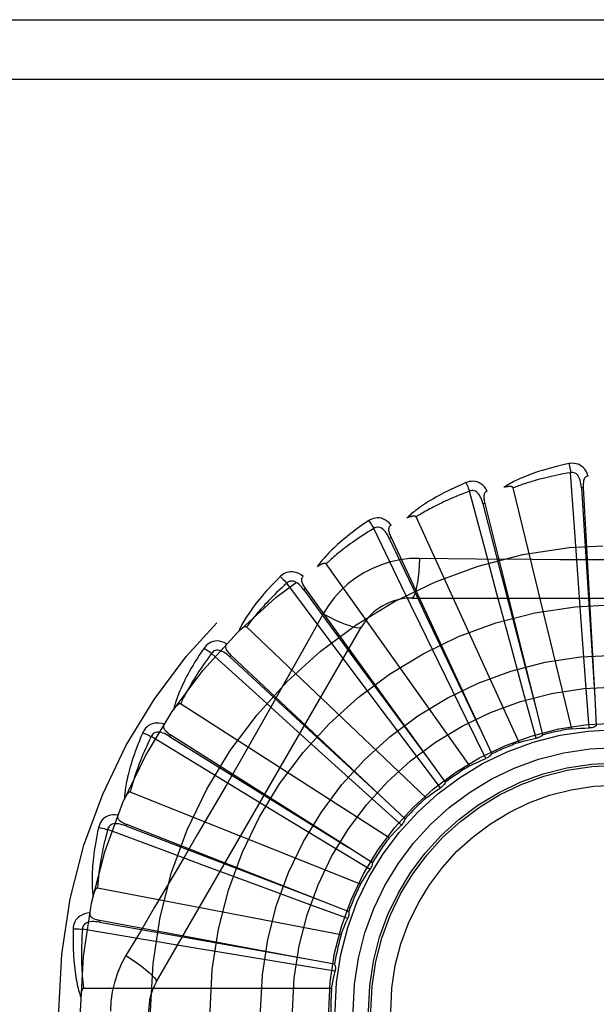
# Model space of a CAD drawing. Header units: inches. Extents: x 0 to 200, y 0 to 129.
# Tile 192 of 256: x 82.599 to 82.89, y 89.314 to 89.811. Entities that reach past the tile are written whole.
import ezdxf

# ---------------------------------------------------------------- set-up
doc = ezdxf.new("R2010")
doc.units = ezdxf.units.IN
doc.header["$LTSCALE"] = 11
doc.header["$MEASUREMENT"] = 0
doc.linetypes.add('HIDDEN', pattern=[0.2, 0.1, -0.1])
doc.layers.add('RIGHTHAND_DOOR_ASSEMBLY', color=7, linetype='CONTINUOUS')

msp = doc.modelspace()

# ---------------------------------------------------------------- linework, layer by layer
at = {"layer": 'RIGHTHAND_DOOR_ASSEMBLY', "color": 8, "linetype": 'HIDDEN'}
for p, q in [((82.4165536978, 89.8108016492), (83.4785536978, 89.8108016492)), ((82.4165536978, 89.7808016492), (83.5085536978, 89.7808016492)), ((82.8790072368, 89.55012442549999), (82.8767462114, 89.58234131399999)), ((82.83409544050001, 89.54181648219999), (82.8257781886, 89.57302326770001)), ((82.8772599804, 89.4532405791), (82.8477974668, 89.5746867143)), ((82.8831308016, 89.5748527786), (82.88217263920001, 89.5748002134)), ((82.8831308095, 89.5748526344), (82.8889111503, 89.4689176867)), ((82.83346461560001, 89.5668783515), (82.83253371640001, 89.5666454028)), ((82.8334646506, 89.5668782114), (82.8591888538, 89.4639515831)), ((82.8507151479, 89.4463527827), (82.7988012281, 89.5600284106)), ((82.7915675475, 89.5251590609), (82.77749467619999, 89.5542278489)), ((82.7862051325, 89.54964864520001), (82.7853351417, 89.5492437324)), ((82.78620519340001, 89.5496485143), (82.8309435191, 89.4534502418)), ((82.88052869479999, 89.5288898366), (82.8790072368, 89.55012442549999)), ((82.83960807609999, 89.5212535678), (82.83409544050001, 89.54181648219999)), ((82.8259535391, 89.4345658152), (82.7534645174, 89.5363624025)), ((82.8820981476, 89.507420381), (82.88052869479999, 89.5288898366)), ((82.7529606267, 89.50075420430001), (82.7336407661, 89.526634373)), ((82.7430604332, 89.52378638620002), (82.7422827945, 89.5232241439)), ((82.7422827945, 89.5232241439), (82.7675402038, 89.4888752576)), ((82.7430605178, 89.5237862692), (82.80519600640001, 89.43779320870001)), ((82.80087211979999, 89.5060110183), (82.7915675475, 89.5251590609)), ((82.7966117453, 89.5191350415), (83.0034956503, 89.5191350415)), ((82.8452122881, 89.5004691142), (82.83960807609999, 89.5212535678)), ((82.7520223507, 89.5111124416), (82.7451193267, 89.4987372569)), ((82.8844689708, 89.47564196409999), (82.8820981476, 89.507420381)), ((82.6679107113, 89.3253849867), (82.7713526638, 89.5045517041)), ((82.80387010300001, 89.4183056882), (82.71342592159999, 89.504544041)), ((82.8103085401, 89.486662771), (82.80087211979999, 89.5060110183)), ((82.7657208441, 89.4837130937), (82.7529606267, 89.50075420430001)), ((82.8535543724, 89.46971365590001), (82.8452122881, 89.5004691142)), ((82.71967003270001, 89.4694839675), (82.6958014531, 89.4912401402)), ((82.7055898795, 89.49022630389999), (82.70493269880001, 89.48952705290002)), ((82.70493269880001, 89.48952705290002), (82.7362342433, 89.4605788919)), ((82.7055899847, 89.490226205), (82.7828768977, 89.41754636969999)), ((82.7675402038, 89.4888752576), (82.8052303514, 89.4377465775)), ((82.77864841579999, 89.46650034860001), (82.7657208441, 89.4837130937)), ((82.8243203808, 89.4580418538), (82.8103085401, 89.486662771)), ((82.886146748, 89.45361402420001), (82.8844689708, 89.47564196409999)), ((82.7354247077, 89.45516569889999), (82.71967003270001, 89.4694839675)), ((82.859370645, 89.448401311), (82.8535543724, 89.46971365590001)), ((82.8889111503, 89.4689176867), (82.8896677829, 89.45467845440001)), ((82.7852629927, 89.3981600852), (82.6801325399, 89.4657233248)), ((82.79782358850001, 89.44104840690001), (82.77864841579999, 89.46650034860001)), ((82.8591888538, 89.4639515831), (82.8626266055, 89.4501128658)), ((82.7362342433, 89.4605788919), (82.782919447, 89.41750708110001)), ((82.8340649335, 89.4382153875), (82.8243203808, 89.4580418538)), ((82.7513761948, 89.44071056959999), (82.7354247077, 89.45516569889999)), ((82.8309435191, 89.4534502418), (82.8369381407, 89.44051220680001)), ((82.69289897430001, 89.4324785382), (82.6653443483, 89.4493243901)), ((82.6751477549, 89.45018134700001), (82.6746347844, 89.4493703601)), ((82.6746347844, 89.4493703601), (82.7108491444, 89.4268691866)), ((82.6751478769, 89.4501812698), (82.7647928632, 89.39344149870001)), ((82.7750216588, 89.419347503), (82.7513761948, 89.44071056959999)), ((82.8111442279, 89.4234243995), (82.79782358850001, 89.44104840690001)), ((82.80519600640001, 89.43779320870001), (82.8135308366, 89.4262234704)), ((82.711078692, 89.42140061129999), (82.69289897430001, 89.4324785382)), ((82.7108491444, 89.4268691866), (82.7648420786, 89.39341097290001)), ((82.7708047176, 89.3748571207), (82.6547876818, 89.4213033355)), ((82.7294775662, 89.4102255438), (82.711078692, 89.42140061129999)), ((82.7914369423, 89.4045629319), (82.7750216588, 89.419347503)), ((82.7828768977, 89.41754636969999), (82.7932506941, 89.4077630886)), ((82.7567387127, 89.393723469), (82.7294775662, 89.4102255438)), ((82.652834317, 89.40509884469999), (82.65248409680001, 89.40420543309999)), ((82.65248409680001, 89.40420543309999), (82.6923023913, 89.3889644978)), ((82.6528344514, 89.405098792), (82.7515975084, 89.3663498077)), ((82.6736150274, 89.3910753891), (82.6433702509, 89.4024020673)), ((82.77565534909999, 89.3823126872), (82.7567387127, 89.393723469)), ((82.7647928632, 89.39344149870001), (82.7768306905, 89.38579826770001)), ((82.6935627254, 89.3836381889), (82.6736150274, 89.3910753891)), ((82.6923023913, 89.3889644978), (82.7516516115, 89.3663291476)), ((82.7137440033, 89.3761470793), (82.6935627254, 89.3836381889)), ((82.74363554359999, 89.36510242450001), (82.7137440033, 89.3761470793)), ((82.7610178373, 89.34923902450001), (82.6383073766, 89.37288952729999)), ((82.76436983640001, 89.35747784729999), (82.74363554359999, 89.36510242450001)), ((82.7515975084, 89.3663498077), (82.7648642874, 89.36112287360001)), ((82.6394560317, 89.35660819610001), (82.63928121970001, 89.35566465)), ((82.63928121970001, 89.35566465), (82.681264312, 89.3482348)), ((82.6394561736, 89.3566081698), (82.7437677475, 89.33725046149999)), ((82.662515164, 89.3467709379), (82.6306733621, 89.3521690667)), ((82.681264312, 89.3482348), (82.7438247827, 89.33724041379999)), ((82.6835098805, 89.3432432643), (82.662515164, 89.3467709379)), ((82.7047441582, 89.33970686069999), (82.6835098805, 89.3432432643)), ((82.7361857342, 89.3345188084), (82.7047441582, 89.33970686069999)), ((82.757988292, 89.33095600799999), (82.7361857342, 89.3345188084)), ((82.7437677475, 89.33725046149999), (82.7577839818, 89.3346287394)), ((82.7562560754, 89.3222317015), (82.6312872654, 89.3222317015))]:
    msp.add_line(p, q, dxfattribs=at)
for points in [[(82.8758033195, 89.5869182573), (82.87362412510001, 89.5864503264), (82.8715444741, 89.5859737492), (82.8695659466, 89.5854918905), (82.86768214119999, 89.58500562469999), (82.86588857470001, 89.58451585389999), (82.8641812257, 89.5840240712), (82.86255587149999, 89.5835311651), (82.8610087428, 89.58303852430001), (82.8595358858, 89.58254705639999), (82.8581337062, 89.58205809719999), (82.8567984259, 89.58157257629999), (82.8555266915, 89.5810918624), (82.8543145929, 89.5806175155), (82.8531600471, 89.5801493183), (82.8520601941, 89.5796875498), (82.8510136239, 89.57923158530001), (82.85001866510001, 89.57878053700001), (82.8490734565, 89.5783348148), (82.8481763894, 89.57789411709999), (82.84732514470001, 89.5774592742), (82.8465176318, 89.5770306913), (82.8457515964, 89.5766090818), (82.8450247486, 89.5761956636), (82.84433513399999, 89.5757891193), (82.8436798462, 89.5753880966), (82.8430596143, 89.57499354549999)], [(82.8855489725, 89.58068180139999), (82.8850611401, 89.5819494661), (82.8844898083, 89.58307636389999), (82.8838319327, 89.58407026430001), (82.8830946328, 89.5849214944), (82.8822803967, 89.5856300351), (82.88140086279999, 89.586195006), (82.8804579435, 89.5866154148), (82.8794843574, 89.5869024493), (82.8785048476, 89.58705639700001), (82.8775468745, 89.5871014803), (82.8766504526, 89.58705661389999), (82.8758033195, 89.5869182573)], [(82.8758033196, 89.5869182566), (82.8759564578, 89.5863176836), (82.876116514, 89.58562892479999), (82.8762778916, 89.58487547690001), (82.8764385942, 89.5840665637), (82.8765965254, 89.5832116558), (82.8767459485, 89.582341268)], [(82.8767462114, 89.58234131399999), (82.8749221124, 89.5820310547), (82.8731738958, 89.5817178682), (82.8715032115, 89.5814013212), (82.8699051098, 89.58108271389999), (82.8683761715, 89.5807629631), (82.8669134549, 89.5804427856), (82.8655137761, 89.58012301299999), (82.8641744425, 89.5798042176), (82.8628925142, 89.57948708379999), (82.8616655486, 89.5791721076), (82.8604908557, 89.578859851), (82.8593662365, 89.57855080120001), (82.85828929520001, 89.5782455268), (82.8572579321, 89.57794434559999), (82.8562698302, 89.5776477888), (82.8553232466, 89.5773557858), (82.85441611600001, 89.57706849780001), (82.85354709, 89.57678576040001), (82.8527145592, 89.5765074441), (82.85191724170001, 89.5762336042), (82.8511537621, 89.57596422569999), (82.8504227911, 89.5756993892), (82.8497229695, 89.5754391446), (82.8490530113, 89.57518356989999), (82.8484109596, 89.5749327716), (82.8477974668, 89.5746867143)], [(82.8821712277, 89.57479979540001), (82.8820842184, 89.5758339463), (82.8819539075, 89.5768080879), (82.881777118, 89.577724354), (82.88155227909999, 89.5785789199), (82.8812748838, 89.5793704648), (82.8809450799, 89.5800919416), (82.88056355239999, 89.5807409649), (82.8801282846, 89.58129986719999), (82.879639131, 89.5817502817), (82.87910174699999, 89.5820914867), (82.8785195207, 89.5823154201), (82.87791738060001, 89.5824289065), (82.8773242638, 89.5824371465), (82.8767418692, 89.5823409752)], [(82.8239861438, 89.57733905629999), (82.8219348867, 89.5764671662), (82.8199830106, 89.57560562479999), (82.81813143, 89.5747580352), (82.8163736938, 89.5739240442), (82.8147052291, 89.57310368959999), (82.8131218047, 89.5722976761), (82.8116191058, 89.5715060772), (82.8101931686, 89.57072954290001), (82.80883993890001, 89.5699682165), (82.80755563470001, 89.5692227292), (82.8063363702, 89.5684932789), (82.8051785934, 89.5677805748), (82.8040781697, 89.5670854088), (82.8030330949, 89.5664071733), (82.802040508, 89.565745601), (82.8010991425, 89.5650998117), (82.8002075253, 89.56446861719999), (82.79936375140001, 89.56385206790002), (82.798566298, 89.5632495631), (82.7978127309, 89.5626614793), (82.7971009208, 89.5620878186), (82.7964285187, 89.5615288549), (82.795793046, 89.5609853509), (82.7951928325, 89.560455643), (82.7946252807, 89.5599378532), (82.79409092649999, 89.5594330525)], [(82.83473593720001, 89.5730596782), (82.8340170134, 89.5742121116), (82.8332427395, 89.5752105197), (82.8324086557, 89.5760619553), (82.8315235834, 89.5767582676), (82.8305899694, 89.57729990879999), (82.8296194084, 89.57768821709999), (82.8286139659, 89.5779225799), (82.8276036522, 89.5780201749), (82.8266127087, 89.57798596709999), (82.8256635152, 89.57784893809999), (82.8247917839, 89.5776352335), (82.8239861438, 89.57733905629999)], [(82.823986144, 89.57733905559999), (82.824250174, 89.5767783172), (82.8245376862, 89.5761322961), (82.8248387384, 89.5754230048), (82.82514962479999, 89.57465912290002), (82.8254664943, 89.57384955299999), (82.82577793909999, 89.5730231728)], [(82.8855522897, 89.5806818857), (82.88509562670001, 89.58061200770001), (82.8846892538, 89.5804665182), (82.8843326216, 89.5802401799), (82.8840273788, 89.57994870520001), (82.8837776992, 89.57960557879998), (82.8835754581, 89.5792122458), (82.8834152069, 89.57877249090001), (82.8832930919, 89.57829277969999), (82.8832049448, 89.5777793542), (82.883146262, 89.57723667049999), (82.88311180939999, 89.57667080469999), (82.8830996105, 89.57608313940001), (82.8831054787, 89.5754775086), (82.8831308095, 89.5748526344)], [(82.8257781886, 89.57302326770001), (82.8240457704, 89.5723734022), (82.82238841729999, 89.57173502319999), (82.8208078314, 89.5711080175), (82.8192989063, 89.5704927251), (82.8178581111, 89.5698893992), (82.8164824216, 89.5692981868), (82.8151685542, 89.5687193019), (82.8139137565, 89.56815279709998), (82.81271501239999, 89.5675987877), (82.8115698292, 89.5670572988), (82.8104754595, 89.566528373), (82.8094296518, 89.5660120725), (82.8084299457, 89.56550850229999), (82.8074742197, 89.5650175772), (82.8065600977, 89.56453938), (82.8056858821, 89.5640735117), (82.8048495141, 89.56361973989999), (82.804049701, 89.5631776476), (82.8032848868, 89.5627468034), (82.8025538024, 89.56232701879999), (82.8018551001, 89.56191801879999), (82.80118745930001, 89.56151963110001), (82.800549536, 89.5611316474), (82.79994005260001, 89.5607539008), (82.7993570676, 89.56038612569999), (82.7988012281, 89.5600284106)], [(82.8325324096, 89.56664472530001), (82.8322512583, 89.56764372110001), (82.8319389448, 89.5685755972), (82.83159194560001, 89.5694418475), (82.8312094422, 89.5702384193), (82.8307872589, 89.5709631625), (82.8303268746, 89.5716091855), (82.8298294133, 89.57217427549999), (82.8292962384, 89.5726407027), (82.8287306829, 89.5729904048), (82.8281384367, 89.5732237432), (82.82752435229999, 89.5733334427), (82.8269116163, 89.57333092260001), (82.8263276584, 89.5732267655), (82.825773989, 89.5730221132)], [(82.8347398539, 89.5730607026), (82.8343042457, 89.57290546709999), (82.8339324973, 89.5726855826), (82.8336251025, 89.5723958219), (82.83338058, 89.57205186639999), (82.8332003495, 89.5716676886), (82.833076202, 89.5712431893), (82.8330020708, 89.5707810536), (82.8329729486, 89.570286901), (82.8329835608, 89.5697660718), (82.833028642, 89.5692220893), (82.8331019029, 89.5686599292), (82.8332011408, 89.5680805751), (82.8333215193, 89.5674869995), (82.8334646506, 89.5668782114)], [(82.8477974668, 89.5746867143), (82.8477258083, 89.5748441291), (82.8476205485, 89.57497612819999), (82.8474781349, 89.5750810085), (82.8473092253, 89.57516387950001), (82.8471225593, 89.5752285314), (82.8469203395, 89.5752772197), (82.84670798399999, 89.5753130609), (82.84648458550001, 89.5753372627), (82.8462507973, 89.5753519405), (82.8460073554, 89.575357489), (82.8457550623, 89.57535488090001), (82.8454943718, 89.5753444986), (82.8452264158, 89.5753270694), (82.8449499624, 89.5753025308), (82.8446645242, 89.5752711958), (82.8443690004, 89.5752326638), (82.8440624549, 89.5751870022), (82.8437439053, 89.575133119), (82.8434118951, 89.5750698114), (82.8430669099, 89.57499748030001)], [(82.88217263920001, 89.5748002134), (82.8842016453, 89.54259487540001), (82.8848501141, 89.5322489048), (82.8889148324, 89.4688598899)], [(82.83253371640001, 89.5666454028), (82.84062095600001, 89.53540604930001), (82.8432156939, 89.5253697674), (82.8592034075, 89.4638955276)], [(82.7749182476, 89.5581264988), (82.7730690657, 89.55688216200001), (82.7713155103, 89.55566679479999), (82.7696577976, 89.5544841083), (82.7680896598, 89.5533325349), (82.7666065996, 89.5522112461), (82.7652043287, 89.5511201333), (82.7638785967, 89.550058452), (82.7626253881, 89.5490260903), (82.761440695, 89.5480224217), (82.7603206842, 89.5470473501), (82.7592615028, 89.54610033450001), (82.7582595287, 89.5451813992), (82.7573105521, 89.5442905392), (82.7564127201, 89.54342677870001), (82.75556327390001, 89.5425893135), (82.7547611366, 89.5417770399), (82.7540050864, 89.54098851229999), (82.75329324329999, 89.5402234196), (82.7526242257, 89.53948088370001), (82.7519955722, 89.5387608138), (82.7514051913, 89.538062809), (82.750850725, 89.53738669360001), (82.7503295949, 89.5367327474), (82.749840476, 89.5360990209), (82.7493811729, 89.5354831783), (82.7489520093, 89.5348863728)], [(82.78628365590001, 89.55595886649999), (82.7853596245, 89.5569544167), (82.7844103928, 89.5577882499), (82.78343024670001, 89.5584664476), (82.7824293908, 89.55898267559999), (82.7814101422, 89.559337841), (82.78038363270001, 89.5595354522), (82.7793520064, 89.55957529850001), (82.7783414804, 89.5594799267), (82.7773749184, 89.55925879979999), (82.776468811, 89.5589446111), (82.7756532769, 89.55856979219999), (82.7749182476, 89.5581264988)], [(82.774918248, 89.5581264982), (82.775283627, 89.55762586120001), (82.7756882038, 89.5570459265), (82.77611804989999, 89.5564064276), (82.7765678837, 89.5557151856), (82.7770322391, 89.5549802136), (82.7774944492, 89.55422770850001)], [(82.7988012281, 89.5600284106), (82.7987010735, 89.56016941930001), (82.79857273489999, 89.5602791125), (82.7984130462, 89.5603551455), (82.7982315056, 89.5604045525), (82.7980359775, 89.5604327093), (82.7978281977, 89.5604422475), (82.7976128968, 89.56043725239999), (82.7973889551, 89.5604187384), (82.797156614, 89.5603889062), (82.7969165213, 89.5603482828), (82.7966692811, 89.560297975), (82.79641526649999, 89.5602384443), (82.7961554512, 89.56017061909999), (82.7958886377, 89.5600942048), (82.795614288, 89.5600094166), (82.79533139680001, 89.5599156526), (82.79503910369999, 89.5598128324), (82.794736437, 89.55969960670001), (82.7944219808, 89.5595744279), (82.7940962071, 89.55943781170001)], [(82.77749467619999, 89.5542278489), (82.7759165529, 89.553261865), (82.7744099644, 89.5523213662), (82.7729766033, 89.55140656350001), (82.7716113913, 89.5505168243), (82.7703108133, 89.54965172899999), (82.7690718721, 89.54881084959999), (82.76789130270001, 89.5479937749), (82.7667663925, 89.5472000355), (82.76569415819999, 89.546429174), (82.76467214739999, 89.5456807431), (82.7636976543, 89.5449542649), (82.76276845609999, 89.5442493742), (82.76188211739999, 89.5435657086), (82.7610365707, 89.54290278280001), (82.7602294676, 89.5422602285), (82.7594592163, 89.5416373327), (82.75872383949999, 89.54103347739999), (82.7580221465, 89.54044800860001), (82.7573526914, 89.5398802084), (82.7567142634, 89.5393296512), (82.7561055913, 89.53879581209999), (82.75552541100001, 89.53827827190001), (82.7549724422, 89.53777657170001), (82.75444546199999, 89.5372903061), (82.7539426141, 89.5368188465), (82.7534645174, 89.5363624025)], [(82.7853339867, 89.5492428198), (82.784868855, 89.5501705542), (82.7843858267, 89.55102648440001), (82.78388115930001, 89.5518114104), (82.783354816, 89.5525211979), (82.7828031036, 89.55315294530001), (82.7822287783, 89.55370016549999), (82.7816333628, 89.5541608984), (82.7810215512, 89.5545179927), (82.7804000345, 89.5547543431), (82.7797743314, 89.55487138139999), (82.7791505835, 89.5548628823), (82.7785493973, 89.5547444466), (82.7779957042, 89.55453165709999), (82.777490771, 89.55422592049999)], [(82.7862866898, 89.5559601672), (82.7858887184, 89.5557255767), (82.7855655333, 89.5554394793), (82.7853185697, 89.55509680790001), (82.7851435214, 89.5547127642), (82.785039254, 89.5543014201), (82.784997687, 89.55386109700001), (82.7850123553, 89.5533932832), (82.7850772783, 89.5529025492), (82.7851862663, 89.55239314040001), (82.7853334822, 89.5518675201), (82.7855118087, 89.55132938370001), (82.7857188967, 89.5507792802), (82.78594943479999, 89.55021921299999), (82.78620519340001, 89.5496485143)], [(82.7853351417, 89.5492437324), (82.7991883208, 89.5200994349), (82.80363554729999, 89.5107355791), (82.8309684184, 89.4533979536)], [(82.8005951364, 89.5391559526), (82.7956608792, 89.53900582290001), (82.7907935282, 89.5384216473), (82.7860080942, 89.53740593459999), (82.7813377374, 89.5359675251), (82.776806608, 89.5341139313), (82.7724572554, 89.53186111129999), (82.76832880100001, 89.5292232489), (82.7644521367, 89.52622646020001), (82.76086065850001, 89.522899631), (82.7575765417, 89.5192582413), (82.7546274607, 89.51532503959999), (82.7520223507, 89.5111124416)], [(82.8005951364, 89.5391559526), (82.8003996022, 89.53577058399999), (82.8001457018, 89.532586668), (82.7998429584, 89.52970383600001), (82.79949263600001, 89.5271043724), (82.7990948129, 89.5247934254), (82.7986549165, 89.52283117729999), (82.7981791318, 89.5212494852), (82.79767459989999, 89.5200867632), (82.7971470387, 89.519374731), (82.7966117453, 89.5191350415)], [(82.857393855, 89.5385040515), (82.8289740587, 89.53878283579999), (82.8148147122, 89.5389464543), (82.8005951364, 89.5391559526)], [(82.9853435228, 89.5389465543), (82.9570121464, 89.53863938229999), (82.9428012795, 89.53850966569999), (82.9285718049, 89.5384170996), (82.9143422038, 89.5383499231), (82.9001034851, 89.5383331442), (82.8858635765, 89.53834693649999), (82.8716290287, 89.5384124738), (82.857393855, 89.5385040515)], [(82.7419433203, 89.5299974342), (82.7408475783, 89.5308001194), (82.7397576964, 89.5314392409), (82.73866691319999, 89.53191968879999), (82.7375864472, 89.53223717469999), (82.73651840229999, 89.53239302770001), (82.7354730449, 89.53239279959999), (82.7344525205, 89.5322366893), (82.73347830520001, 89.5319517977), (82.7325710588, 89.5315517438), (82.7317407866, 89.5310717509), (82.73101092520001, 89.53054936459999), (82.7303730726, 89.52997497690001)], [(82.7534645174, 89.5363624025), (82.7533394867, 89.53648190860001), (82.75319270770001, 89.53656533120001), (82.7530215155, 89.5366097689), (82.7528339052, 89.5366239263), (82.7526365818, 89.5366145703), (82.7524307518, 89.5365846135), (82.752220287, 89.5365389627), (82.752003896, 89.53647840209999), (82.7517813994, 89.5364051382), (82.7515533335, 89.536319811), (82.75132008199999, 89.5362236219), (82.75108192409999, 89.53611709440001), (82.75083964, 89.5360013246), (82.75059210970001, 89.53587579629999), (82.7503387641, 89.5357406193), (82.7500787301, 89.53559501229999), (82.7498064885, 89.535435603), (82.7495354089, 89.53527027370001), (82.7492784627, 89.5351066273), (82.7490313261, 89.53494212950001)], [(82.7303730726, 89.52997497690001), (82.72879280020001, 89.52840316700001), (82.7273009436, 89.52687790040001), (82.7258970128, 89.5254028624), (82.72457515, 89.5239753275), (82.72333109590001, 89.5225936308), (82.7221606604, 89.52125685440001), (82.72105981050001, 89.5199634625), (82.72002462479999, 89.5187125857), (82.7190512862, 89.51750285), (82.7181360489, 89.5163334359), (82.71727523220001, 89.5152030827), (82.7164652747, 89.5141111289), (82.7157020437, 89.51305677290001), (82.7149839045, 89.5120387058), (82.7143083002, 89.5110556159), (82.7136743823, 89.51010621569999), (82.71308122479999, 89.5091888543), (82.7125270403, 89.50830287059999), (82.71201063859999, 89.507447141), (82.71152961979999, 89.5066211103), (82.7110820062, 89.50582398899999), (82.7106655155, 89.5050551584), (82.71027756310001, 89.50431440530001), (82.7099172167, 89.5035995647), (82.7095827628, 89.5029079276), (82.7092743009, 89.5022406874)], [(82.7303730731, 89.5299749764), (82.7308265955, 89.52955253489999), (82.7313336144, 89.52905964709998), (82.73187671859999, 89.52851305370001), (82.7324492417, 89.527919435), (82.7330443, 89.5272856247), (82.7336405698, 89.52663419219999)], [(82.74228183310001, 89.5232230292), (82.741649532, 89.5240459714), (82.74101324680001, 89.5247950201), (82.7403691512, 89.5254702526), (82.7397179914, 89.52606760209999), (82.7390566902, 89.5265835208), (82.7383891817, 89.5270121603), (82.7377173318, 89.527351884), (82.7370489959, 89.527586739), (82.7363939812, 89.52770119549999), (82.7357574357, 89.52769770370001), (82.7351465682, 89.527571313), (82.7345786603, 89.5273412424), (82.73407524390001, 89.5270275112), (82.73363729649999, 89.5266317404)], [(82.741946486, 89.52999974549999), (82.7415998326, 89.5296937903), (82.74133646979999, 89.5293515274), (82.7411587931, 89.5289682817), (82.741059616, 89.5285580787), (82.7410350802, 89.5281344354), (82.7410775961, 89.52769420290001), (82.7411805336, 89.52723761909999), (82.7413371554, 89.52676804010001), (82.74154058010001, 89.52628846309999), (82.7417846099, 89.52580020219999), (82.7420615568, 89.5253055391), (82.74236901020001, 89.5248045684), (82.7427013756, 89.5242982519), (82.7430605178, 89.5237862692)], [(82.7336407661, 89.526634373), (82.7322739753, 89.5253871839), (82.7309726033, 89.52417855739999), (82.7297382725, 89.52300902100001), (82.72856611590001, 89.5218769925), (82.72745276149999, 89.5207813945), (82.726395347, 89.51972123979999), (82.7253907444, 89.5186955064), (82.724436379, 89.5177032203), (82.7235294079, 89.5167433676), (82.72266750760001, 89.5158150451), (82.7218481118, 89.5149172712), (82.72106910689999, 89.5140492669), (82.72032817, 89.5132102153), (82.719623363, 89.5123992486), (82.71895244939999, 89.5116155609), (82.7183140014, 89.5108581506), (82.7177061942, 89.5101260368), (82.7171279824, 89.50941835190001), (82.7165780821, 89.5087341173), (82.716055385, 89.50807268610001), (82.7155587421, 89.5074333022), (82.7150869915, 89.5068153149), (82.714638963, 89.5062180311), (82.7142135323, 89.5056408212), (82.7138089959, 89.5050827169), (82.71342592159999, 89.504544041)], [(82.7520205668, 89.5111133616), (82.7550512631, 89.5095894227), (82.7579362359, 89.50821702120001), (82.7605843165, 89.5070377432), (82.76301057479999, 89.50604144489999), (82.7652108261, 89.50523049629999), (82.7671301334, 89.50463033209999), (82.7687378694, 89.5042515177), (82.7699970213, 89.5041071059), (82.7708772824, 89.5042079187), (82.7713525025, 89.5045514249)], [(82.71342592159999, 89.504544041), (82.7132805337, 89.5046377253), (82.7131206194, 89.50469186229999), (82.7129441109, 89.5047030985), (82.7127572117, 89.5046814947), (82.7125652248, 89.50463496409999), (82.7123687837, 89.504566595), (82.71217076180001, 89.5044819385), (82.7119697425, 89.50438152), (82.7117651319, 89.5042674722), (82.7115573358, 89.5041405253), (82.71134650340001, 89.5040019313), (82.7111328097, 89.5038522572), (82.7109168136, 89.5036927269), (82.7106975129, 89.5035226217), (82.710474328, 89.5033419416), (82.7102465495, 89.5031497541), (82.7100132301, 89.50294548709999), (82.709774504, 89.50272805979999), (82.7095301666, 89.5024960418), (82.7092802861, 89.50224991)], [(82.7451193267, 89.4987372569), (82.7312196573, 89.4740479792), (82.72422656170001, 89.4616761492), (82.717191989, 89.4493067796), (82.710135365, 89.43694999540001), (82.7030305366, 89.42461051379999), (82.6958986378, 89.4122852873), (82.688724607, 89.39999057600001), (82.6815277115, 89.38770834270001)], [(82.7033175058, 89.49611369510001), (82.702089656, 89.49669450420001), (82.70089851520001, 89.4971158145), (82.6997365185, 89.49738114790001), (82.6986154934, 89.49748841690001), (82.697537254, 89.4974393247), (82.6965108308, 89.4972412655), (82.6955382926, 89.4968948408), (82.6946355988, 89.4964307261), (82.6938204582, 89.4958662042), (82.6930960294, 89.49523775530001), (82.6924782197, 89.49458668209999), (82.6919605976, 89.4939019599)], [(82.6919605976, 89.4939019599), (82.69070634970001, 89.4920594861), (82.68953011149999, 89.4902794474), (82.6884307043, 89.4885653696), (82.6874028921, 89.48691346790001), (82.6864428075, 89.4853213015), (82.68554650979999, 89.4837871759), (82.6847103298, 89.4823088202), (82.6839305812, 89.4808846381), (82.6832037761, 89.4795125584), (82.68252639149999, 89.47819106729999), (82.68189505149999, 89.4769182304), (82.6813063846, 89.4756927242), (82.68075648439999, 89.4745129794), (82.6802439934, 89.47337740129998), (82.6797666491, 89.4722842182), (82.6793238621, 89.4712320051), (82.6789150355, 89.4702189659), (82.6785385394, 89.46924411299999), (82.6781934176, 89.46830611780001), (82.6778774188, 89.4674039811), (82.6775887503, 89.4665365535), (82.6773252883, 89.4657027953), (82.67708453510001, 89.4649020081), (82.67686598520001, 89.4641318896), (82.6766684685, 89.4633894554), (82.676491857, 89.4626758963)], [(82.6919605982, 89.49390195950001), (82.6924858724, 89.4935729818), (82.6930770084, 89.493184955), (82.69371374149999, 89.4927510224), (82.6943882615, 89.4922764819), (82.69509251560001, 89.4917667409), (82.6958012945, 89.49123992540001)], [(82.7049319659, 89.48952577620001), (82.70415534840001, 89.4902141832), (82.7033888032, 89.4908292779), (82.7026285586, 89.4913704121), (82.7018761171, 89.491833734), (82.7011291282, 89.4922151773), (82.7003925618, 89.49250974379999), (82.69966856, 89.4927161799), (82.69896785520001, 89.4928203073), (82.6983030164, 89.49280873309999), (82.697678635, 89.49268483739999), (82.6971027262, 89.4924451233), (82.6965886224, 89.49211173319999), (82.69615367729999, 89.49170839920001), (82.6957985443, 89.4912368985)], [(82.7033200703, 89.4961163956), (82.7030376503, 89.4957504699), (82.7028438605, 89.4953646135), (82.702741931, 89.49495467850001), (82.7027221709, 89.49453310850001), (82.7027782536, 89.4941124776), (82.7029033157, 89.4936882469), (82.70309080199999, 89.4932593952), (82.7033334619, 89.4928279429), (82.703623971, 89.4923955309), (82.7039559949, 89.49196227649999), (82.7043215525, 89.4915289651), (82.7047182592, 89.4910952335), (82.70514043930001, 89.4906609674), (82.7055899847, 89.490226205)], [(82.6958014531, 89.4912401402), (82.694695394, 89.4897568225), (82.6936462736, 89.48832375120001), (82.6926555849, 89.4869417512), (82.69171884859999, 89.48560834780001), (82.6908329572, 89.484321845), (82.6899952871, 89.4830807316), (82.6892029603, 89.4818834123), (82.68845363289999, 89.4807284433), (82.68774470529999, 89.4796142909), (82.6870740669, 89.4785396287), (82.6864393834, 89.4775030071), (82.685838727, 89.4765032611), (82.6852699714, 89.475539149), (82.6847313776, 89.47460945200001), (82.6842209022, 89.4737129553), (82.6837373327, 89.47284840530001), (82.68327906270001, 89.4720144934), (82.6828452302, 89.47121017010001), (82.6824347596, 89.4704342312), (82.682046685, 89.4696858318), (82.6816800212, 89.46896401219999), (82.68133375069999, 89.4682679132), (82.6810068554, 89.4675966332), (82.6806983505, 89.4669493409), (82.6804067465, 89.4663247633), (82.6801325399, 89.4657233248)], [(82.6801325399, 89.4657233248), (82.6799720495, 89.4657878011), (82.6798047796, 89.4658106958), (82.6796293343, 89.46578832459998), (82.6794499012, 89.4657317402), (82.6792701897, 89.4656497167), (82.6790902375, 89.4655454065), (82.6789118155, 89.46542480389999), (82.6787334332, 89.465288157), (82.6785541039, 89.4651374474), (82.6783740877, 89.4649734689), (82.67819329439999, 89.4647974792), (82.6780117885, 89.4646100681), (82.677829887, 89.4644125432), (82.677646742, 89.464204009), (82.6774617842, 89.463984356), (82.6772744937, 89.4637525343), (82.6770809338, 89.46350326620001), (82.6768907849, 89.46324912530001), (82.6767134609, 89.46300227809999), (82.6765458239, 89.462758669)], [(82.6718022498, 89.4555322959), (82.67048667, 89.45587023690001), (82.6692373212, 89.45605850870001), (82.66804610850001, 89.45609913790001), (82.666925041, 89.455992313), (82.6658755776, 89.4557400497), (82.6649051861, 89.45535131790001), (82.6640157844, 89.45482709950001), (82.66321723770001, 89.454200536), (82.6625236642, 89.4534919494), (82.6619312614, 89.4527377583), (82.6614478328, 89.45198152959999), (82.6610691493, 89.4512112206)], [(82.6718040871, 89.45553500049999), (82.6715961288, 89.4551225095), (82.67147892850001, 89.4547071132), (82.67145643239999, 89.454285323), (82.6715168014, 89.4538676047), (82.6716514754, 89.4534651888), (82.6718545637, 89.4530722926), (82.67211982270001, 89.45268667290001), (82.6724397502, 89.4523089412), (82.672806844, 89.4519393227), (82.6732148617, 89.4515767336), (82.6736558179, 89.451220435), (82.6741274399, 89.45086961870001), (82.67462417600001, 89.4505230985), (82.6751478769, 89.4501812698)], [(82.8772599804, 89.4532405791), (82.8794833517, 89.4533845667), (82.8817056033, 89.4534948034), (82.8839267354, 89.4535712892), (82.886146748, 89.45361402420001)], [(82.8896677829, 89.45467845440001), (82.8891316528, 89.4543644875), (82.8885705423, 89.45410408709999), (82.8879787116, 89.45389561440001), (82.8873710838, 89.4537427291), (82.8867624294, 89.4536493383), (82.8861468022, 89.45361402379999)], [(82.6610691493, 89.4512112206), (82.66018625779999, 89.44916467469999), (82.6593681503, 89.4471941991), (82.6586130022, 89.44530303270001), (82.6579163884, 89.4434864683), (82.6572749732, 89.44174137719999), (82.656685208, 89.4400653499), (82.6561439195, 89.4384554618), (82.6556477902, 89.4369094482), (82.6551937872, 89.435424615), (82.6547787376, 89.4339988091), (82.6543996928, 89.43262949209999), (82.6540535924, 89.43131472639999), (82.6537368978, 89.4300522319), (82.6534485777, 89.4288401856), (82.6531867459, 89.4276764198), (82.6529510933, 89.42655942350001), (82.6527413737, 89.42548732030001), (82.6525561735, 89.42445883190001), (82.6523948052, 89.4234724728), (82.65225524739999, 89.4225268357), (82.65213595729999, 89.42162045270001), (82.6520350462, 89.4207519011), (82.6519501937, 89.41992002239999), (82.6518813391, 89.41912246), (82.6518278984, 89.41835606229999), (82.6517895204, 89.4176219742)], [(82.6653443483, 89.4493243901), (82.66453899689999, 89.4476585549), (82.6637800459, 89.44605283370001), (82.6630688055, 89.4445083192), (82.6624013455, 89.4430217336), (82.6617749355, 89.44159082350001), (82.6611872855, 89.4402136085), (82.6606358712, 89.4388879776), (82.6601186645, 89.4376120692), (82.6596334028, 89.4363838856), (82.65917826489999, 89.4352017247), (82.6587512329, 89.4340637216), (82.6583506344, 89.4329683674), (82.6579746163, 89.4319140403), (82.6576217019, 89.43089921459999), (82.6572901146, 89.42992231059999), (82.6569789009, 89.4289818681), (82.6566867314, 89.4280762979), (82.656412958, 89.4272044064), (82.6561567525, 89.4263648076), (82.6559173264, 89.4255564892), (82.6556938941, 89.4247783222), (82.6554856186, 89.42402927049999), (82.6552916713, 89.4233082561), (82.6551112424, 89.4226142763), (82.65494311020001, 89.4219457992), (82.6547876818, 89.4213033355)], [(82.66106915, 89.45121122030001), (82.6616471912, 89.4509875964), (82.66230107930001, 89.4507184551), (82.663008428, 89.4504128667), (82.6637605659, 89.4500745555), (82.6645485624, 89.44970730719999), (82.6653442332, 89.4493241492)], [(82.6746343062, 89.44936896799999), (82.6737414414, 89.4498979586), (82.6728723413, 89.45035686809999), (82.672023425, 89.45074434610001), (82.6711968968, 89.45105689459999), (82.6703912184, 89.45129007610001), (82.6696122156, 89.4514399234), (82.6688622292, 89.4515056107), (82.6681544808, 89.45147524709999), (82.66750384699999, 89.45133806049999), (82.6669141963, 89.45109823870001), (82.6663940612, 89.4507538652), (82.6659523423, 89.450329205), (82.6656015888, 89.449850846), (82.6653421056, 89.44932065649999)], [(82.8507151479, 89.4463527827), (82.8528710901, 89.446914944), (82.8550323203, 89.4474437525), (82.8571988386, 89.4479392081), (82.859370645, 89.448401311)], [(82.8626266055, 89.4501128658), (82.8621595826, 89.4497031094), (82.8616578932, 89.44934122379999), (82.8611162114, 89.4490245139), (82.8605484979, 89.44875939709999), (82.859968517, 89.4485525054), (82.8593706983, 89.4484013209)], [(82.8259535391, 89.4345658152), (82.8279641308, 89.4355258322), (82.8299862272, 89.43645409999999), (82.8320198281, 89.4373506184), (82.8340649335, 89.4382153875)], [(82.8369381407, 89.44051220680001), (82.8365571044, 89.4400214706), (82.83613296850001, 89.4395711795), (82.8356610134, 89.43915767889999), (82.8351537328, 89.4387899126), (82.8346233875, 89.4384769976), (82.834064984, 89.43821540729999)], [(82.80387010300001, 89.4183056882), (82.8056626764, 89.41962886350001), (82.807472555, 89.42092304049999), (82.80929973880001, 89.4221882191), (82.8111442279, 89.4234243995)], [(82.8135308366, 89.4262234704), (82.81324955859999, 89.4256694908), (82.8129183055, 89.42514706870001), (82.8125331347, 89.4246517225), (82.8121046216, 89.42419459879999), (82.81164307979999, 89.4237869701), (82.8111442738, 89.4234244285)], [(82.6547876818, 89.4213033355), (82.6546178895, 89.4213362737), (82.6544493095, 89.4213270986), (82.6542812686, 89.4212719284), (82.6541157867, 89.4211824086), (82.6539548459, 89.42106785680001), (82.6537978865, 89.4209313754), (82.6536455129, 89.4207791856), (82.6534962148, 89.42061124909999), (82.6533486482, 89.4204293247), (82.6532029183, 89.4202342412), (82.6530586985, 89.4200272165), (82.65291594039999, 89.41980884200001), (82.652774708, 89.41958046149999), (82.6526343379, 89.41934103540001), (82.6524942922, 89.4190903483), (82.6523542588, 89.4188272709), (82.6522136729, 89.4185511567), (82.6520727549, 89.41826034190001), (82.65193154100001, 89.41795271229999), (82.6517900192, 89.4176289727)], [(82.6485365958, 89.409719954), (82.64718083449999, 89.40980281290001), (82.6459184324, 89.40975124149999), (82.6447410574, 89.409565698), (82.6436604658, 89.4092486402), (82.64267770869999, 89.4088023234), (82.6417984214, 89.40823696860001), (82.6410243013, 89.4075539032), (82.6403587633, 89.40678753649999), (82.6398118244, 89.40596049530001), (82.6393728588, 89.40510782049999), (82.6390412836, 89.4042737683), (82.6388152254, 89.40344571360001)], [(82.6485380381, 89.4097237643), (82.6484118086, 89.40927886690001), (82.6483752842, 89.4088484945), (82.6484330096, 89.4084300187), (82.6485713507, 89.4080313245), (82.6487797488, 89.40766166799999), (82.649053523, 89.4073143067), (82.64938696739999, 89.40698585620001), (82.6497725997, 89.4066754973), (82.6502030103, 89.40638203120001), (82.650672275, 89.4061032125), (82.6511726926, 89.4058368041), (82.6517021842, 89.4055815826), (82.65225552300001, 89.4053353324), (82.6528344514, 89.405098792)], [(82.7932506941, 89.4077630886), (82.793077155, 89.40716172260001), (82.7928511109, 89.4065861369), (82.7925709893, 89.4060336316), (82.7922404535, 89.4055098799), (82.7918630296, 89.40502057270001), (82.7914369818, 89.4045629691)], [(82.6388152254, 89.40344571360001), (82.63833560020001, 89.40126906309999), (82.63790519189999, 89.3991793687), (82.6375215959, 89.39717946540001), (82.6371813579, 89.3952638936), (82.6368817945, 89.39342895), (82.6366198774, 89.39167159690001), (82.636393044, 89.38998836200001), (82.6361984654, 89.38837639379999), (82.63603367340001, 89.38683247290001), (82.6358959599, 89.3853538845), (82.6357829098, 89.38393757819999), (82.635691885, 89.3825810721), (82.6356198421, 89.3812814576), (82.63556611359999, 89.3800367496), (82.6355292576, 89.3788444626), (82.6355092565, 89.3777030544), (82.63550622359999, 89.37661063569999), (82.6355190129, 89.3755656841), (82.6355472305, 89.3745666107), (82.63558915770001, 89.373611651), (82.6356435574, 89.3726990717), (82.6357088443, 89.3718271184), (82.6357829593, 89.3709942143), (82.6358662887, 89.3701980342), (82.6359588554, 89.36943537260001), (82.6360600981, 89.3687072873)], [(82.6388152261, 89.4034457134), (82.6394251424, 89.4033355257), (82.6401181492, 89.40319499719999), (82.6408705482, 89.4030287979), (82.64167311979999, 89.4028389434), (82.6425163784, 89.40262746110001), (82.64337018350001, 89.402401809)], [(82.6524838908, 89.4042039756), (82.6515070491, 89.40455443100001), (82.65056680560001, 89.404840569), (82.6496598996, 89.4050603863), (82.6487891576, 89.4052108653), (82.6479539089, 89.4052873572), (82.647160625, 89.4052870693), (82.6464117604, 89.40520963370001), (82.6457225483, 89.4050458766), (82.645109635, 89.4047880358), (82.6445760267, 89.4044409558), (82.6441304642, 89.4040043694), (82.64377709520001, 89.4035037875), (82.6435232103, 89.4029676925), (82.6433687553, 89.4023979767)], [(82.7852629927, 89.3981600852), (82.7867727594, 89.39979859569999), (82.7883050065, 89.40141190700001), (82.7898597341, 89.40300001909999), (82.7914369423, 89.4045629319)], [(82.6433702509, 89.4024020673), (82.6428947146, 89.40061392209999), (82.6424533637, 89.398893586), (82.6420472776, 89.39724237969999), (82.6416732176, 89.395656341), (82.6413289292, 89.3941327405), (82.6410125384, 89.3926692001), (82.6407219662, 89.3912631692), (82.6404555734, 89.3899124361), (82.6402115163, 89.38861461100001), (82.6399883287, 89.3873676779), (82.6397843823, 89.38616942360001), (82.63959832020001, 89.3850180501), (82.6394286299, 89.3839116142), (82.63927415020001, 89.38284833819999), (82.6391334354, 89.3818263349), (82.6390058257, 89.3808439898), (82.6388903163, 89.379899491), (82.6387864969, 89.3789915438), (82.6386938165, 89.37811863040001), (82.63861169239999, 89.3772796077), (82.6385395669, 89.37647321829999), (82.6384768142, 89.3756982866), (82.6384228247, 89.374953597), (82.6383769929, 89.374238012), (82.6383384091, 89.3735497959), (82.6383073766, 89.37288952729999)], [(82.6815277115, 89.38770834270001), (82.6670763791, 89.36323546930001), (82.65985500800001, 89.3510549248), (82.6525637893, 89.3388451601)], [(82.7768306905, 89.38579826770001), (82.7767754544, 89.38517943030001), (82.7766620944, 89.38457131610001), (82.7764886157, 89.3839682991), (82.7762606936, 89.38338465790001), (82.7759837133, 89.3828346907), (82.7756553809, 89.3823127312)], [(82.7708047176, 89.3748571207), (82.7719771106, 89.37675174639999), (82.7731763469, 89.3786258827), (82.7744024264, 89.3804795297), (82.77565534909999, 89.3823126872)], [(82.6383073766, 89.37288952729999), (82.638134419, 89.3728897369), (82.6379706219, 89.37284882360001), (82.6378160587, 89.3727628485), (82.637670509, 89.37264362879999), (82.6375341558, 89.37250068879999), (82.6374058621, 89.3723369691), (82.6372850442, 89.3721586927), (82.6371702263, 89.3719655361), (82.6370597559, 89.3717589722), (82.6369535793, 89.37153983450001), (82.6368511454, 89.3713092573), (82.63675229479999, 89.3710678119), (82.6366568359, 89.3708168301), (82.6365643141, 89.3705551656), (82.63647424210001, 89.3702825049), (82.636386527, 89.3699976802), (82.6363007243, 89.3696998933), (82.63621740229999, 89.36938772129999), (82.6361370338, 89.3690592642), (82.6360594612, 89.3687151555)], [(82.6343614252, 89.3603324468), (82.6330144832, 89.3601572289), (82.6317846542, 89.3598676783), (82.6306636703, 89.3594626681), (82.62966261, 89.3589468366), (82.6287820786, 89.35832259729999), (82.6280256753, 89.357601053), (82.6273948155, 89.3567838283), (82.6268863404, 89.35590535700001), (82.62650580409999, 89.3549897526), (82.6262361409, 89.354069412), (82.6260684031, 89.35318768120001), (82.6260031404, 89.35233180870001)], [(82.6343621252, 89.36033571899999), (82.6343223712, 89.35987543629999), (82.6343679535, 89.3594462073), (82.6345038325, 89.3590462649), (82.6347151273, 89.3586809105), (82.6349897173, 89.35835737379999), (82.63532428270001, 89.3580681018), (82.6357138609, 89.3578086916), (82.63615126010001, 89.3575769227), (82.6366294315, 89.3573702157), (82.6371429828, 89.3571852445), (82.6376847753, 89.3570183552), (82.6382529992, 89.3568679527), (82.6388429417, 89.3567308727), (82.6394561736, 89.3566081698)], [(82.7648642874, 89.36112287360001), (82.7649271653, 89.3605047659), (82.7649309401, 89.3598861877), (82.76487471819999, 89.35926123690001), (82.7647613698, 89.3586450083), (82.7645934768, 89.3580525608), (82.7643698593, 89.3574778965)], [(82.6392812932, 89.35566317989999), (82.6382557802, 89.35582243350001), (82.6372783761, 89.3559254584), (82.6363462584, 89.35596967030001), (82.6354627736, 89.3559526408), (82.63462814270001, 89.3558696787), (82.6338492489, 89.35571926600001), (82.6331285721, 89.35550150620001), (82.6324828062, 89.3552102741), (82.6319297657, 89.3548410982), (82.63147148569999, 89.3543993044), (82.6311165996, 89.3538862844), (82.6308643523, 89.3533278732), (82.63071651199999, 89.35275341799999), (82.63067266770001, 89.352164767)], [(82.7610178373, 89.34923902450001), (82.7618104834, 89.3513212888), (82.76263336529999, 89.3533885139), (82.76348648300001, 89.3554407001), (82.76436983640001, 89.35747784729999)], [(82.6260031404, 89.35233180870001), (82.62594638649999, 89.3500306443), (82.6259234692, 89.3478275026), (82.62593138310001, 89.3457255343), (82.6259672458, 89.3437163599), (82.6260287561, 89.3417922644), (82.6261132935, 89.3399541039), (82.6262184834, 89.33820172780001), (82.6263420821, 89.3365301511), (82.6264820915, 89.33493559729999), (82.6266365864, 89.3334141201), (82.6268037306, 89.3319617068), (82.62698229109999, 89.3305746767), (82.6271708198, 89.3292491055), (82.6273690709, 89.32798167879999), (82.6275767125, 89.3267690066), (82.6277934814, 89.3256074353), (82.6280193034, 89.3244934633), (82.628254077, 89.3234233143), (82.62849783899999, 89.3223933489), (82.6287507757, 89.3213997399), (82.6290124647, 89.3204387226), (82.6292853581, 89.31950657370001), (82.629572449, 89.3185977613), (82.629872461, 89.317714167)], [(82.6260031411, 89.35233180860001), (82.6266228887, 89.3523390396), (82.6273299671, 89.35233220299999), (82.6281002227, 89.3523113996), (82.628924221, 89.35227686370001), (82.6297922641, 89.3522287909), (82.6306733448, 89.3521688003)], [(82.6306733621, 89.3521690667), (82.630544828, 89.35032323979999), (82.6304370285, 89.34855046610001), (82.6303507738, 89.346852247), (82.6302836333, 89.34522407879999), (82.6302339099, 89.3436628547), (82.63020021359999, 89.3421658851), (82.6301809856, 89.3407302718), (82.6301750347, 89.339353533), (82.630181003, 89.3380329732), (82.6301978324, 89.33676633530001), (82.6302243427, 89.33555113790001), (82.6302595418, 89.3343853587), (82.6303023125, 89.33326680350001), (82.6303518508, 89.33219350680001), (82.6304070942, 89.33116334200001), (82.6304677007, 89.33017459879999), (82.6305330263, 89.32922530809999), (82.6306029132, 89.3283141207), (82.6306771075, 89.32743944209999), (82.6307552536, 89.32660003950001), (82.6308370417, 89.3257945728), (82.6309220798, 89.3250217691), (82.63100999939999, 89.3242803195), (82.6311004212, 89.3235689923), (82.6311927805, 89.3228859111), (82.6312872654, 89.3222317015)], [(82.6525637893, 89.3388451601), (82.6502203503, 89.3344869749), (82.64828868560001, 89.3299654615), (82.64677425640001, 89.32528924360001), (82.6456865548, 89.32050884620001), (82.6450320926, 89.3156760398), (82.6448120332, 89.3108016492)], [(82.65256378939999, 89.3388451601), (82.6553978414, 89.3369831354), (82.6580282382, 89.3351712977), (82.6603734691, 89.3334676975), (82.6624495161, 89.331864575), (82.66425194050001, 89.33036457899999), (82.6657313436, 89.3290024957), (82.6668632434, 89.3277996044), (82.6676179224, 89.3267813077), (82.6679707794, 89.3259684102), (82.6679107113, 89.3253849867)], [(82.7577839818, 89.3346287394), (82.757962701, 89.33403370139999), (82.7580834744, 89.3334270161), (82.7581465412, 89.3328027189), (82.7581518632, 89.332176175), (82.7580991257, 89.3315626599), (82.7579883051, 89.33095606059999)], [(82.7562560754, 89.3222317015), (82.7566403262, 89.32442634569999), (82.75705711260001, 89.3266119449), (82.7575064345, 89.328788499), (82.757988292, 89.33095600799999)], [(82.6312872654, 89.3222317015), (82.6311178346, 89.3221993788), (82.6309650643, 89.32212851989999), (82.63082975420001, 89.3220152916), (82.63070950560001, 89.3218711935), (82.6306027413, 89.3217055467), (82.63050779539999, 89.3215210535), (82.6304229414, 89.3213237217), (82.63034678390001, 89.3211129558), (82.63027742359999, 89.32088989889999), (82.6302146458, 89.32065534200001), (82.6301576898, 89.3204102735), (82.630106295, 89.32015524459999), (82.63006002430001, 89.31989153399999), (82.6300186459, 89.3196179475), (82.6299817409, 89.31933410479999), (82.6299494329, 89.31903884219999), (82.6299212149, 89.3187244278), (82.629898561, 89.31841018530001), (82.6298829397, 89.3181149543), (82.6298738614, 89.317832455)]]:
    msp.add_lwpolyline(points, dxfattribs=at)
for radius in [0.2812500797, 0.2702837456, 0.235, 0.205, 0.179592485, 0.1635, 0.1452498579, 0.1420000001, 0.133, 0.12525, 0.124, 0.1139999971]:
    msp.add_circle((82.9000536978, 89.3108016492), radius, dxfattribs=at)
for centre, radius, start, end in [((82.7966117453, 89.4899683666), 0.0291666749, 90, 150), ((82.9000536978, 89.3108016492), 0.1442511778, 99.0916451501, 105.0378919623), ((82.9000536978, 89.3108016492), 0.1442511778, 110.0007360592, 115.9469828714), ((82.9000536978, 89.3108016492), 0.1442511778, 120.9098269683, 126.8560737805), ((82.9000536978, 89.3108016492), 0.1442511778, 131.8189178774, 137.7651646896), ((82.9000536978, 89.3108016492), 0.1442511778, 142.7280087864, 148.6742555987), ((82.9000536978, 89.3108016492), 0.1442511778, 153.6370996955, 159.5833465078), ((82.9000536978, 89.3108016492), 0.1442511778, 164.5461906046, 170.4924374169), ((82.6931697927, 89.3108016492), 0.0291666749, 150, 210), ((82.9000536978, 89.3108016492), 0.1442511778, 175.4552815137, 181.401528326)]:
    msp.add_arc(centre, radius, start, end, dxfattribs=at)

doc.saveas('drawing.dxf')
